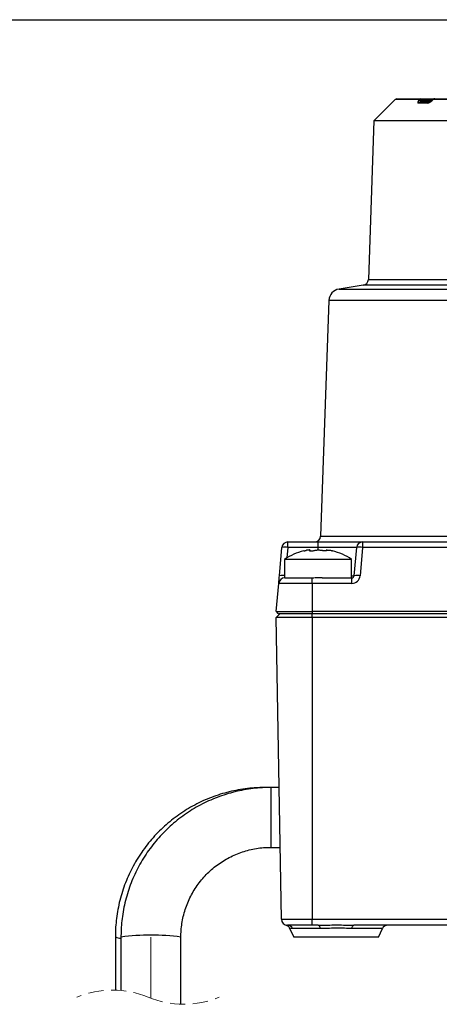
# Model space of a CAD drawing. Header units: millimetres. Extents: x 0 to 420, y -14 to 283.
# Tile 24 of 40: x 272 to 307, y 196 to 278. Entities that reach past the tile are written whole.
import ezdxf

# ---------------------------------------------------------------- set-up
doc = ezdxf.new("R2010")
doc.units = ezdxf.units.MM
doc.linetypes.add('CENTERX2', pattern=[20.32, 12.7, -2.54, 2.54, -2.54])
doc.linetypes.add('HIDDEN', pattern=[1.905, 1.27, -0.635])
doc.layers.add('细实线层', color=179, linetype='Continuous')

msp = doc.modelspace()

# ---------------------------------------------------------------- linework, layer by layer
at = {"color": 7, "linetype": 'Continuous'}
for p, q in [((14.708, 278.421), (414.708, 278.421)), ((302.855, 271.755), (301.072, 269.972)), ((304.862, 271.755), (302.855, 271.755)), ((302.997, 271.814), (304.991, 271.814)), ((305.56, 271.455), (304.773, 271.455)), ((304.799, 271.655), (304.862, 271.755)), ((304.901, 271.514), (305.683, 271.514)), ((304.991, 271.814), (306.146, 271.814)), ((305.078, 271.714), (305.015, 271.614)), ((305.015, 271.614), (305.836, 271.614)), ((305.976, 271.714), (305.078, 271.714)), ((306.024, 271.755), (305.908, 271.655)), ((347.972, 271.755), (306.024, 271.755)), ((306.146, 271.814), (347.831, 271.814)), ((301.072, 269.972), (300.609, 256.719)), ((349.755, 269.972), (301.072, 269.972)), ((300.609, 256.719), (350.218, 256.719)), ((300.185, 256.243), (298.166, 255.934)), ((298.166, 255.934), (352.662, 255.934)), ((350.642, 256.243), (300.185, 256.243)), ((297.318, 254.98), (296.63, 235.296)), ((353.51, 254.98), (297.318, 254.98)), ((296.63, 235.296), (354.197, 235.296)), ((293.192, 231.996), (293.399, 234.357)), ((293.897, 234.357), (293.821, 233.489)), ((293.897, 234.357), (293.897, 234.814)), ((293.897, 234.814), (296.414, 234.814)), ((296.414, 234.357), (293.897, 234.357)), ((296.414, 234.357), (296.414, 234.814)), ((296.414, 234.814), (300.134, 234.814)), ((299.636, 234.357), (296.414, 234.357)), ((296.414, 234.144), (296.414, 234.357)), ((299.43, 231.996), (299.636, 234.357)), ((300.134, 234.357), (299.928, 231.996)), ((300.134, 234.814), (300.134, 234.357)), ((300.134, 234.814), (350.693, 234.814)), ((350.693, 234.357), (300.134, 234.357)), ((295.716, 234.108), (295.716, 234.078)), ((295.747, 234.071), (295.747, 234.132)), ((297.081, 234.132), (297.081, 234.071)), ((297.111, 234.108), (297.111, 234.078)), ((293.614, 233.356), (293.614, 231.814)), ((296.414, 233.356), (293.614, 233.356)), ((299.214, 233.356), (296.414, 233.356)), ((299.214, 231.814), (299.214, 233.356)), ((293.17, 231.748), (293.181, 231.869)), ((293.181, 231.869), (293.192, 231.996)), ((299.214, 231.996), (299.43, 231.996)), ((292.931, 229.014), (293.136, 231.357)), ((293.136, 231.357), (293.137, 231.369)), ((295.914, 231.357), (293.136, 231.357)), ((293.137, 231.369), (293.14, 231.405)), ((293.14, 231.405), (293.146, 231.463)), ((293.146, 231.463), (293.152, 231.541)), ((293.152, 231.541), (293.161, 231.637)), ((293.161, 231.637), (293.17, 231.748)), ((293.634, 231.814), (293.614, 231.814)), ((293.634, 231.814), (295.914, 231.814)), ((295.914, 231.357), (295.914, 231.814)), ((295.914, 231.814), (296.074, 231.814)), ((295.914, 231.357), (295.914, 229.014)), ((299.231, 231.357), (295.914, 231.357)), ((296.414, 231.814), (296.116, 231.814)), ((296.753, 231.814), (296.414, 231.814)), ((296.753, 231.814), (299.231, 231.814)), ((299.231, 231.357), (299.231, 231.814)), ((293.214, 228.814), (292.919, 228.519)), ((292.931, 229.014), (295.914, 229.014)), ((295.914, 228.814), (293.164, 228.814)), ((354.914, 229.014), (295.914, 229.014)), ((295.914, 229.014), (295.914, 228.814)), ((354.914, 228.814), (295.914, 228.814)), ((295.914, 228.519), (295.914, 228.814)), ((295.914, 228.519), (292.919, 228.519)), ((293.359, 203.305), (292.919, 228.519)), ((295.914, 228.519), (295.914, 203.305)), ((354.914, 228.519), (295.914, 228.519)), ((292.469, 214.314), (291.998, 214.314)), ((293.167, 214.314), (292.469, 214.314)), ((292.469, 214.314), (292.469, 209.314)), ((292.469, 209.314), (293.254, 209.314)), ((293.359, 203.305), (295.914, 203.305)), ((295.914, 203.305), (354.914, 203.305)), ((295.914, 202.814), (295.914, 203.305)), ((293.743, 202.829), (293.718, 202.834)), ((293.718, 202.834), (293.718, 202.834)), ((293.718, 202.834), (293.718, 202.834)), ((295.914, 202.814), (293.859, 202.814)), ((294.033, 202.557), (294.38, 201.814)), ((296.584, 202.525), (294.284, 202.525)), ((296.428, 202.814), (295.914, 202.814)), ((296.428, 202.814), (296.452, 202.809)), ((296.452, 202.809), (296.476, 202.794)), ((296.476, 202.794), (296.499, 202.769)), ((296.499, 202.769), (296.52, 202.735)), ((296.52, 202.735), (296.54, 202.693)), ((296.54, 202.693), (296.557, 202.643)), ((296.557, 202.643), (296.572, 202.587)), ((296.572, 202.587), (296.584, 202.525)), ((299.244, 202.525), (299.256, 202.587)), ((301.779, 202.525), (299.244, 202.525)), ((299.256, 202.587), (299.27, 202.643)), ((299.27, 202.643), (299.288, 202.693)), ((299.288, 202.693), (299.307, 202.735)), ((299.307, 202.735), (299.329, 202.769)), ((299.329, 202.769), (299.352, 202.794)), ((299.352, 202.794), (299.375, 202.809)), ((299.375, 202.809), (299.4, 202.814)), ((351.428, 202.814), (299.4, 202.814)), ((301.447, 201.814), (301.779, 202.525)), ((279.498, 201.846), (279.498, 197.392)), ((279.969, 201.825), (279.969, 197.363)), ((284.969, 196.212), (284.969, 201.825)), ((301.447, 201.814), (294.38, 201.814))]:
    msp.add_line(p, q, dxfattribs=at)
for centre, radius, start, end in [((302.997, 271.614), 0.2, 89.9975, 135.001), ((304.903, 271.341), 0.172, 90.58976, 138.69823), ((304.869, 271.439), 0.227, 50.2442, 107.9704), ((304.993, 271.639), 0.175, 90.52979, 138.36785), ((304.932, 271.539), 0.227, 50.17877, 108.05312), ((304.963, 271.702), 0.116, 5.96637, 75.81899), ((305.685, 271.35), 0.163, 90.85949, 140.13713), ((305.683, 271.465), 0.294, 40.10112, 42.70358), ((306.146, 271.614), 0.2, 89.99798, 130.73637), ((305.803, 271.568), 0.29, 40.15998, 42.82978), ((306.149, 271.653), 0.161, 90.93635, 140.52239), ((300.11, 256.737), 0.5, 278.69446, 357.99991), ((298.317, 254.945), 1, 98.69537, 177.99956), ((296.131, 235.314), 0.5, 270.00031, 357.99986), ((293.897, 234.314), 0.5, 90.0001, 174.99995), ((293.648, 232.916), 1.463, 80.1972, 99.8028), ((300.134, 234.314), 0.5, 90.0001, 174.99995), ((299.885, 232.916), 1.463, 80.1972, 99.8028), ((296.414, 229.214), 5, 103.86012, 124.05601), ((296.414, 229.214), 5, 55.94395, 76.1187), ((293.422, 230.71), 1.307, 81.54771, 100.11694), ((299.231, 232.057), 0.7, 269.99976, 355.00038), ((299.231, 232.014), 0.2, 269.99891, 355.00146), ((299.679, 230.554), 1.463, 80.19855, 99.80145), ((293.634, 231.314), 0.5, 90.0001, 174.99995), ((293.164, 229.014), 0.2, 179.99994, 270.00112), ((293.859, 203.314), 0.5, 180.99991, 269.99988), ((293.852, 202.345), 0.469, 22.58076, 89.10583), ((302.232, 202.314), 0.5, 89.99943, 155.00002), ((279.969, 202.726), 0.998, 241.85453, 269.99597), ((282.469, 182.646), 19.342, 82.57348, 97.42652)]:
    msp.add_arc(centre, radius, start, end, dxfattribs=at)
at = {"color": 7, "linetype": 'HIDDEN', "lineweight": 18}
for centre, start, end in [((279.266, 189.68), 67.38014, 112.61986), ((285.201, 203.924), 247.38014, 292.61986)]:
    msp.add_arc(centre, 7.716, start, end, dxfattribs=at)
at = {"color": 7, "linetype": 'Continuous'}
for points, knots in [([(304.799, 271.655), (304.788, 271.635), (304.76, 271.589), (304.732, 271.531), (304.732, 271.464), (304.76, 271.458), (304.773, 271.455)], [0, 0, 0, 0, 0.289207, 0.679005, 0.844752, 1, 1, 1, 1]), ([(304.901, 271.514), (304.898, 271.514), (304.893, 271.515), (304.897, 271.529), (304.925, 271.549), (304.964, 271.581), (305, 271.604), (305.015, 271.614)], [0, 0, 0, 0, 0.047612, 0.074498, 0.23408, 0.673522, 1, 1, 1, 1]), ([(305.56, 271.455), (305.569, 271.456), (305.602, 271.458), (305.666, 271.485), (305.776, 271.548), (305.856, 271.612), (305.908, 271.655)], [0, 0, 0, 0, 0.065202, 0.2445, 0.506493, 1, 1, 1, 1]), ([(305.898, 271.666), (305.878, 271.648), (305.831, 271.608), (305.771, 271.563), (305.708, 271.53), (305.694, 271.52), (305.667, 271.512), (305.671, 271.513), (305.671, 271.513)], [0, 0, 0, 0, 0.293889, 0.657795, 0.858831, 0.959071, 0.998828, 1, 1, 1, 1]), ([(295.216, 234.068), (295.218, 234.068), (295.229, 234.07), (295.258, 234.076), (295.308, 234.086), (295.364, 234.097), (295.402, 234.105), (295.419, 234.108)], [0, 0, 0, 0, 0.021216, 0.170954, 0.425659, 0.761414, 1, 1, 1, 1]), ([(295.716, 234.108), (295.732, 234.114), (295.756, 234.123), (295.723, 234.153), (295.67, 234.14), (295.59, 234.139), (295.502, 234.124), (295.443, 234.113), (295.419, 234.108)], [0, 0, 0, 0, 0.09666, 0.143921, 0.283566, 0.510479, 0.802737, 1, 1, 1, 1]), ([(295.716, 234.108), (295.707, 234.104), (295.692, 234.097), (295.712, 234.072), (295.748, 234.072), (295.801, 234.066), (295.868, 234.068), (295.941, 234.074), (296.014, 234.084), (296.072, 234.095), (296.105, 234.105), (296.116, 234.108)], [0, 0, 0, 0, 0.052167, 0.085957, 0.164291, 0.286647, 0.439579, 0.607366, 0.773889, 0.922647, 1, 1, 1, 1]), ([(296.116, 234.108), (296.146, 234.116), (296.212, 234.133), (296.322, 234.143), (296.44, 234.146), (296.555, 234.139), (296.645, 234.127), (296.695, 234.113), (296.712, 234.108)], [0, 0, 0, 0, 0.152524, 0.342823, 0.546787, 0.7429, 0.914395, 1, 1, 1, 1]), ([(297.111, 234.108), (297.12, 234.104), (297.136, 234.097), (297.116, 234.072), (297.079, 234.072), (297.027, 234.066), (296.96, 234.068), (296.886, 234.074), (296.814, 234.084), (296.756, 234.095), (296.723, 234.105), (296.712, 234.108)], [0, 0, 0, 0, 0.05217, 0.085962, 0.164295, 0.286651, 0.439578, 0.607368, 0.773886, 0.922648, 1, 1, 1, 1]), ([(297.111, 234.108), (297.093, 234.114), (297.073, 234.121), (297.084, 234.131), (297.085, 234.132)], [0, 0, 0, 0, 0.907015, 1, 1, 1, 1]), ([(297.094, 234.142), (297.111, 234.143), (297.157, 234.146), (297.238, 234.136), (297.326, 234.124), (297.385, 234.113), (297.409, 234.108)], [0, 0, 0, 0, 0.163127, 0.428182, 0.76958, 1, 1, 1, 1]), ([(297.565, 234.077), (297.572, 234.076), (297.584, 234.073), (297.62, 234.066), (297.596, 234.071), (297.571, 234.076), (297.519, 234.086), (297.464, 234.097), (297.425, 234.105), (297.409, 234.108)], [0, 0, 0, 0, 0.110869, 0.189758, 0.213238, 0.333599, 0.538328, 0.808221, 1, 1, 1, 1]), ([(291.998, 214.314), (291.696, 214.307), (290.88, 214.289), (289.557, 214.104), (288.06, 213.713), (286.623, 213.137), (285.267, 212.39), (284.015, 211.481), (282.885, 210.426), (281.893, 209.239), (281.056, 207.94), (280.386, 206.548), (279.894, 205.084), (279.592, 203.597), (279.503, 202.509), (279.499, 201.935), (279.498, 201.846)], [0, 0, 0, 0, 0.046201, 0.124978, 0.203782, 0.282571, 0.361341, 0.440088, 0.518808, 0.597501, 0.676166, 0.754806, 0.833424, 0.912026, 0.986493, 1, 1, 1, 1]), ([(292.469, 214.314), (292.167, 214.307), (291.35, 214.289), (290.027, 214.104), (288.531, 213.712), (287.094, 213.135), (285.739, 212.387), (284.487, 211.477), (283.356, 210.42), (282.365, 209.232), (281.528, 207.931), (280.858, 206.536), (280.365, 205.07), (280.063, 203.581), (279.973, 202.491), (279.969, 201.914), (279.969, 201.825)], [0, 0, 0, 0, 0.046182, 0.12488, 0.20361, 0.282334, 0.361051, 0.439761, 0.51846, 0.597151, 0.675831, 0.754502, 0.833166, 0.911824, 0.986354, 1, 1, 1, 1]), ([(284.969, 201.825), (284.973, 202.006), (284.986, 202.585), (285.14, 203.555), (285.507, 204.696), (286.053, 205.764), (286.762, 206.733), (287.615, 207.576), (288.593, 208.273), (289.669, 208.807), (290.815, 209.161), (291.762, 209.3), (292.315, 209.311), (292.469, 209.314)], [0, 0, 0, 0, 0.046135, 0.147602, 0.249168, 0.350752, 0.452357, 0.553985, 0.655633, 0.757298, 0.858974, 0.960656, 1, 1, 1, 1]), ([(293.742, 202.826), (293.742, 202.826), (293.738, 202.825), (293.762, 202.821), (293.77, 202.815), (293.794, 202.805), (293.844, 202.778), (293.921, 202.722), (293.995, 202.641), (294.018, 202.578), (294.026, 202.555)], [0, 0, 0, 0, 0.000675, 0.028726, 0.079387, 0.125819, 0.208974, 0.508993, 0.819506, 1, 1, 1, 1]), ([(294.284, 202.525), (294.12, 202.552), (293.946, 202.582), (294.039, 202.564), (294.044, 202.563)], [0, 0, 0, 0, 0.94843, 1, 1, 1, 1]), ([(296.428, 202.814), (296.488, 202.814), (296.97, 202.816), (297.498, 202.835), (298.429, 202.833), (298.938, 202.823), (299.4, 202.814)], [0, 0, 0, 0, 0.060381, 0.486532, 0.533351, 1, 1, 1, 1]), ([(299.244, 202.525), (298.83, 202.547), (297.997, 202.59), (297.11, 202.53), (296.637, 202.525), (296.584, 202.525)], [0, 0, 0, 0, 0.466657, 0.939648, 1, 1, 1, 1])]:
    msp.add_open_spline(points, degree=3, knots=knots, dxfattribs=at)
at = {"layer": '细实线层', "color": 7, "linetype": 'CENTERX2', "lineweight": 18}
msp.add_line((282.469, 196.708), (282.469, 201.825), dxfattribs=at)

doc.saveas('drawing.dxf')
